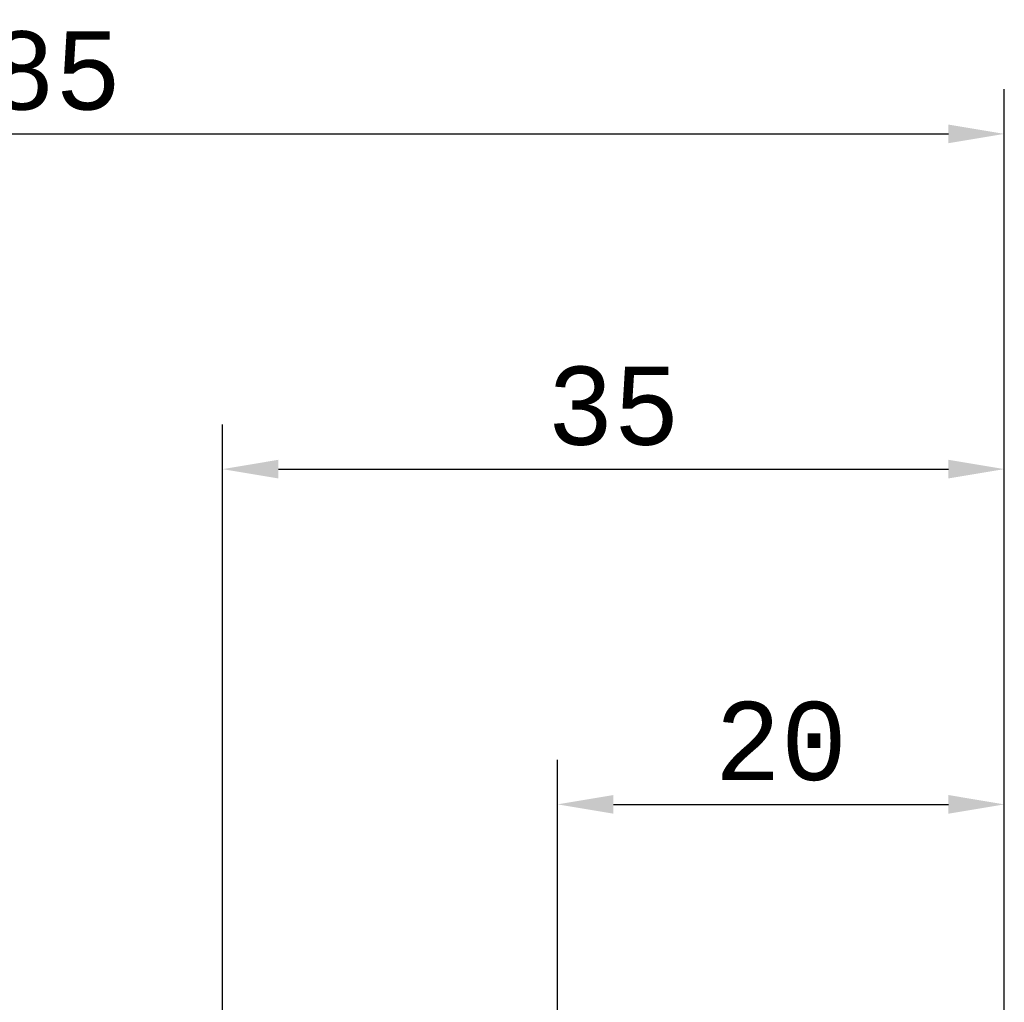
# Model space of a CAD drawing. Extents: x -80 to 62, y -25 to 80.
# Tile 10 of 10: x -9 to 35, y 36 to 80. Entities that reach past the tile are written whole.
import ezdxf

# ---------------------------------------------------------------- set-up
doc = ezdxf.new("R2010")
doc.units = 0
doc.header["$PDMODE"] = 1
doc.layers.get('DEFPOINTS').update_dxf_attribs({"linetype": 'CONTINUOUS'})
doc.layers.add('2', color=7, linetype='CONTINUOUS', lineweight=25)
doc.layers.add('SK2', color=7, linetype='CONTINUOUS', lineweight=25)
doc.styles.add('STANDARD 3.5 mm', font='monos.ttf', dxfattribs={"height": 3.5})
doc.dimstyles.new('AM_DIN', dxfattribs={"dimtxt": 3.5, "dimasz": 2.5, "dimexe": 2, "dimexo": 1, "dimgap": 1, "dimtad": 1, "dimdsep": 46, "dimtxsty": 'STANDARD 3.5 mm', "dimcen": 0.09, "dimadec": 0, "dimazin": 2, "dimtm": 1e-09, "dimtfac": 0.707107, "dimtmove": 0, "dimatfit": 3, "dimfxl": 1, "dimtolj": 1, "dimlwd": -1, "dimlwe": -1, "dimarcsym": 0})

# ---------------------------------------------------------------- blocks, each defined once
blk = doc.blocks.new('*D5')
at = {"layer": '2', "color": 0}
for p, q in [((0, 11), (0, 62)), ((35, 11), (35, 62)), ((2.5, 60), (32.5, 60))]:
    blk.add_line(p, q, dxfattribs=at)
for points in [[(2.5, 60.417), (2.5, 59.583), (0, 60)], [(32.5, 60.417), (32.5, 59.583), (35, 60)]]:
    blk.add_solid(points, dxfattribs=at)
at = {"layer": 'DEFPOINTS', "color": 0}
for p in [(35, 60), (0, 10), (35, 10)]:
    blk.add_point(p, dxfattribs=at)
at = {"layer": '2', "color": 0, "insert": (17.5, 62.811), "char_height": 3.5, "attachment_point": 5, "style": 'STANDARD 3.5 mm'}
blk.add_mtext('\\A1;35', dxfattribs=at)
blk = doc.blocks.new('*D7')
at = {"layer": '2', "color": 0}
for p, q in [((15, 11), (15, 47)), ((35, 11), (35, 47)), ((17.5, 45), (32.5, 45))]:
    blk.add_line(p, q, dxfattribs=at)
for points in [[(17.5, 45.417), (17.5, 44.583), (15, 45)], [(32.5, 45.417), (32.5, 44.583), (35, 45)]]:
    blk.add_solid(points, dxfattribs=at)
at = {"layer": 'DEFPOINTS', "color": 0}
for p in [(35, 45), (15, 10), (35, 10)]:
    blk.add_point(p, dxfattribs=at)
at = {"layer": '2', "color": 0, "insert": (25, 47.811), "char_height": 3.5, "attachment_point": 5, "style": 'STANDARD 3.5 mm'}
blk.add_mtext('\\A1;20', dxfattribs=at)
blk = doc.blocks.new('*D8')
at = {"layer": 'DEFPOINTS', "color": 0}
for p in [(35, 75), (35, 10), (-50, 9)]:
    blk.add_point(p, dxfattribs=at)
at = {"layer": 'SK2', "color": 0}
for p, q in [((-50, 10), (-50, 77)), ((35, 11), (35, 77)), ((-47.5, 75), (32.5, 75))]:
    blk.add_line(p, q, dxfattribs=at)
for points in [[(-47.5, 75.417), (-47.5, 74.583), (-50, 75)], [(32.5, 75.417), (32.5, 74.583), (35, 75)]]:
    blk.add_solid(points, dxfattribs=at)
at = {"layer": 'SK2', "color": 0, "insert": (-7.5, 77.811), "char_height": 3.5, "attachment_point": 5, "style": 'STANDARD 3.5 mm'}
blk.add_mtext('\\A1;85', dxfattribs=at)

msp = doc.modelspace()

# ---------------------------------------------------------------- dimensions: what is measured, and where the dimension line sits
at = {"layer": '2'}
for base, p1, picture, middle in [((35, 60), (0, 10), '*D5', (17.5, 60)), ((35, 45), (15, 10), '*D7', (25, 45))]:
    dim = msp.add_linear_dim(base=base, p1=p1, p2=(35, 10), dimstyle='AM_DIN', dxfattribs=at)
    dim.commit()
    dim.dimension.update_dxf_attribs({"geometry": picture, "text_midpoint": middle, "dimtype": 160})
at = {"layer": 'SK2'}
dim = msp.add_linear_dim(base=(35, 75), p1=(-50, 9), p2=(35, 10), dimstyle='AM_DIN', dxfattribs=at)
dim.commit()
dim.dimension.update_dxf_attribs({"geometry": '*D8', "text_midpoint": (-7.5, 75), "dimtype": 160})

doc.saveas('drawing.dxf')
